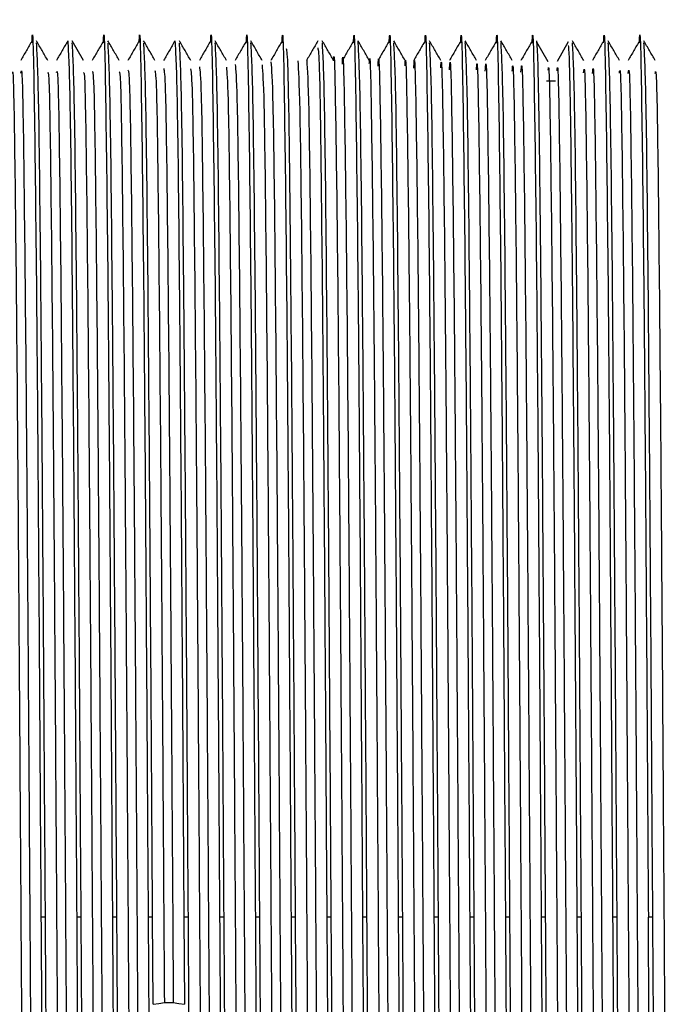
# Model space of a CAD drawing. Header units: millimetres. Extents: x 136 to 282, y 74 to 207.
# Tile 11 of 23: x 138.53 to 140.85, y 127.5 to 131.05. Entities that reach past the tile are written whole.
import ezdxf

# ---------------------------------------------------------------- set-up
doc = ezdxf.new("R2010")
doc.units = ezdxf.units.MM

msp = doc.modelspace()

# ---------------------------------------------------------------- linework, layer by layer
at = {"color": 7, "linetype": 'Continuous', "lineweight": 25}
for p, q in [((138.7585, 130.9072), (138.7176, 130.9781)), ((140.509, 130.9747), (140.4681, 130.9039)), ((140.4365, 130.9019), (140.3956, 130.9727)), ((140.4306, 130.8341), (140.4628, 130.8341)), ((138.621, 127.8141), (138.6049, 127.8141)), ((138.75, 127.8141), (138.7339, 127.8141)), ((138.879, 127.8141), (138.8629, 127.8141)), ((139.008, 127.8141), (138.9919, 127.8141)), ((139.0101, 127.5001), (139.008, 127.8141)), ((139.1209, 127.8141), (139.1229, 127.5001)), ((139.137, 127.8141), (139.1209, 127.8141)), ((139.266, 127.8141), (139.2499, 127.8141)), ((139.395, 127.8141), (139.3789, 127.8141)), ((139.524, 127.8141), (139.5079, 127.8141)), ((139.653, 127.8141), (139.6369, 127.8141)), ((139.782, 127.8141), (139.7659, 127.8141)), ((139.911, 127.8141), (139.8949, 127.8141)), ((140.04, 127.8141), (140.0239, 127.8141)), ((140.169, 127.8141), (140.1529, 127.8141)), ((140.298, 127.8141), (140.2819, 127.8141)), ((140.427, 127.8141), (140.4109, 127.8141)), ((140.556, 127.8141), (140.5399, 127.8141)), ((140.685, 127.8141), (140.6689, 127.8141)), ((140.814, 127.8141), (140.7979, 127.8141)), ((139.0504, 127.507), (139.0826, 127.507))]:
    msp.add_line(p, q, dxfattribs=at)
at = {"color": 7, "linetype": 'Continuous', "lineweight": 25, "flags": 128}
for points in [[(139.01, 127.5001), (139.0302, 127.5035), (139.0504, 127.507)], [(139.0827, 127.507), (139.1028, 127.5035), (139.123, 127.5001)]]:
    msp.add_lwpolyline(points, dxfattribs=at)
at = {"color": 7, "linetype": 'Continuous', "lineweight": 25}
for points, knots in [([(138.5724, 130.9709), (138.5725, 130.9732), (138.5752, 131.0578), (138.5807, 130.7776), (138.5888, 130.1188), (138.5968, 129.0539), (138.6022, 128.2274), (138.6049, 127.8141)], [0, 0, 0, 0, 0.007001, 0.255251, 0.503501, 0.75175, 1, 1, 1, 1]), ([(138.8304, 130.9712), (138.8305, 130.9734), (138.8332, 131.0578), (138.8387, 130.7775), (138.8468, 130.1188), (138.8548, 129.0539), (138.8602, 128.2274), (138.8629, 127.8141)], [0, 0, 0, 0, 0.006708, 0.255031, 0.503354, 0.751677, 1, 1, 1, 1]), ([(138.9594, 130.9715), (138.9595, 130.9736), (138.9622, 131.0578), (138.9677, 130.7774), (138.9758, 130.1188), (138.9838, 129.0539), (138.9892, 128.2274), (138.9919, 127.8141)], [0, 0, 0, 0, 0.006348, 0.254761, 0.503174, 0.751587, 1, 1, 1, 1]), ([(139.2174, 130.9714), (139.2175, 130.9735), (139.2203, 131.0578), (139.2257, 130.7775), (139.2338, 130.1188), (139.2418, 129.0539), (139.2472, 128.2274), (139.2499, 127.8141)], [0, 0, 0, 0, 0.0064928, 0.2548696, 0.5032464, 0.7516232, 1, 1, 1, 1]), ([(139.3464, 130.9709), (139.3465, 130.9732), (139.3493, 131.0578), (139.3547, 130.7776), (139.3628, 130.1188), (139.3708, 129.0539), (139.3762, 128.2274), (139.3789, 127.8141)], [0, 0, 0, 0, 0.0069925, 0.2552444, 0.5034962, 0.7517481, 1, 1, 1, 1]), ([(139.4754, 130.9706), (139.4755, 130.973), (139.4783, 131.0578), (139.4837, 130.7777), (139.4918, 130.1187), (139.4998, 129.0539), (139.5052, 128.2274), (139.5079, 127.8141)], [0, 0, 0, 0, 0.007292, 0.255469, 0.503646, 0.751823, 1, 1, 1, 1]), ([(139.7334, 130.9703), (139.7335, 130.9728), (139.7362, 131.0578), (139.7417, 130.7777), (139.7498, 130.1187), (139.7578, 129.0539), (139.7632, 128.2274), (139.7659, 127.8141)], [0, 0, 0, 0, 0.007608, 0.255706, 0.503804, 0.751902, 1, 1, 1, 1]), ([(139.8624, 130.9705), (139.8625, 130.9729), (139.8652, 131.0578), (139.8707, 130.7777), (139.8788, 130.1187), (139.8868, 129.0539), (139.8922, 128.2274), (139.8949, 127.8141)], [0, 0, 0, 0, 0.007442, 0.255582, 0.503721, 0.751861, 1, 1, 1, 1]), ([(139.9914, 130.97), (139.9915, 130.9726), (139.9942, 131.0578), (139.9997, 130.7778), (140.0078, 130.1187), (140.0158, 129.0539), (140.0212, 128.2274), (140.0239, 127.8141)], [0, 0, 0, 0, 0.007927, 0.255945, 0.503964, 0.751982, 1, 1, 1, 1]), ([(140.1204, 130.9702), (140.1205, 130.9728), (140.1232, 131.0578), (140.1287, 130.7778), (140.1368, 130.1187), (140.1448, 129.0539), (140.1502, 128.2274), (140.1529, 127.8141)], [0, 0, 0, 0, 0.007666, 0.255749, 0.503833, 0.751916, 1, 1, 1, 1]), ([(140.2494, 130.9698), (140.2495, 130.9725), (140.2522, 131.0578), (140.2577, 130.7779), (140.2658, 130.1187), (140.2738, 129.0539), (140.2792, 128.2274), (140.2819, 127.8141)], [0, 0, 0, 0, 0.008147, 0.25611, 0.504073, 0.752037, 1, 1, 1, 1]), ([(140.3784, 130.9699), (140.3785, 130.9726), (140.3812, 131.0578), (140.3867, 130.7778), (140.3948, 130.1187), (140.4028, 129.0539), (140.4082, 128.2274), (140.4109, 127.8141)], [0, 0, 0, 0, 0.007958, 0.255969, 0.503979, 0.75199, 1, 1, 1, 1]), ([(140.6364, 130.9705), (140.6365, 130.9729), (140.6393, 131.0578), (140.6447, 130.7777), (140.6528, 130.1187), (140.6608, 129.0539), (140.6662, 128.2274), (140.6689, 127.8141)], [0, 0, 0, 0, 0.007444, 0.255583, 0.503722, 0.751861, 1, 1, 1, 1]), ([(140.7654, 130.971), (140.7655, 130.9733), (140.7683, 131.0578), (140.7737, 130.7776), (140.7818, 130.1188), (140.7898, 129.0539), (140.7952, 128.2274), (140.7979, 127.8141)], [0, 0, 0, 0, 0.006873, 0.255155, 0.503436, 0.751718, 1, 1, 1, 1]), ([(138.5728, 130.978), (138.566, 130.9662), (138.5523, 130.9426), (138.5387, 130.919), (138.5319, 130.9072)], [0, 0, 0, 0, 0.500018, 1, 1, 1, 1]), ([(138.6295, 130.9071), (138.6227, 130.9189), (138.6091, 130.9426), (138.5954, 130.9663), (138.5886, 130.9781)], [0, 0, 0, 0, 0.5000277, 1, 1, 1, 1]), ([(138.7019, 130.9782), (138.6951, 130.9663), (138.6814, 130.9427), (138.6677, 130.919), (138.6609, 130.9072)], [0, 0, 0, 0, 0.5000277, 1, 1, 1, 1]), ([(138.7017, 130.9776), (138.7043, 130.9301), (138.7097, 130.835), (138.7178, 130.1034), (138.7258, 129.0577), (138.7312, 128.2287), (138.7339, 127.8141)], [0, 0, 0, 0, 0.249949, 0.499966, 0.749983, 1, 1, 1, 1]), ([(138.8309, 130.9782), (138.8241, 130.9663), (138.8104, 130.9427), (138.7967, 130.919), (138.7899, 130.9072)], [0, 0, 0, 0, 0.5, 1, 1, 1, 1]), ([(138.8876, 130.9072), (138.8807, 130.9191), (138.8671, 130.9427), (138.8534, 130.9664), (138.8466, 130.9782)], [0, 0, 0, 0, 0.500005, 1, 1, 1, 1]), ([(138.9599, 130.9783), (138.9531, 130.9665), (138.9394, 130.9428), (138.9258, 130.9191), (138.9189, 130.9073)], [0, 0, 0, 0, 0.5000001, 1, 1, 1, 1]), ([(139.0166, 130.9072), (139.0097, 130.919), (138.9961, 130.9427), (138.9824, 130.9663), (138.9756, 130.9781)], [0, 0, 0, 0, 0.499972, 1, 1, 1, 1]), ([(139.0889, 130.9783), (139.0821, 130.9664), (139.0684, 130.9428), (139.0547, 130.9191), (139.0479, 130.9073)], [0, 0, 0, 0, 0.500023, 1, 1, 1, 1]), ([(139.0887, 130.9776), (139.0913, 130.9301), (139.0967, 130.835), (139.1048, 130.1034), (139.1128, 129.0577), (139.1182, 128.2287), (139.1209, 127.8141)], [0, 0, 0, 0, 0.24995, 0.499966, 0.749983, 1, 1, 1, 1]), ([(139.1456, 130.9072), (139.1388, 130.919), (139.1251, 130.9426), (139.1115, 130.9662), (139.1047, 130.9779)], [0, 0, 0, 0, 0.499977, 1, 1, 1, 1]), ([(139.2178, 130.978), (139.2109, 130.9662), (139.1973, 130.9427), (139.1837, 130.9191), (139.1769, 130.9073)], [0, 0, 0, 0, 0.499977, 1, 1, 1, 1]), ([(139.2745, 130.9072), (139.2677, 130.919), (139.2541, 130.9426), (139.2405, 130.9661), (139.2337, 130.9779)], [0, 0, 0, 0, 0.5, 1, 1, 1, 1]), ([(139.3467, 130.978), (139.3399, 130.9662), (139.3263, 130.9426), (139.3127, 130.9191), (139.3059, 130.9073)], [0, 0, 0, 0, 0.4999822, 1, 1, 1, 1]), ([(139.4035, 130.9071), (139.3967, 130.9189), (139.3831, 130.9425), (139.3695, 130.9661), (139.3627, 130.9779)], [0, 0, 0, 0, 0.499995, 1, 1, 1, 1]), ([(139.4757, 130.9779), (139.4689, 130.9661), (139.4553, 130.9425), (139.4417, 130.9189), (139.4349, 130.9072)], [0, 0, 0, 0, 0.500028, 1, 1, 1, 1]), ([(139.6048, 130.9782), (139.598, 130.9663), (139.5844, 130.9427), (139.5707, 130.9191), (139.5639, 130.9073)], [0, 0, 0, 0, 0.5, 1, 1, 1, 1]), ([(139.6615, 130.9072), (139.6547, 130.919), (139.6411, 130.9426), (139.6274, 130.9663), (139.6206, 130.9781)], [0, 0, 0, 0, 0.5, 1, 1, 1, 1]), ([(139.7338, 130.9781), (139.727, 130.9662), (139.7134, 130.9426), (139.6997, 130.919), (139.6929, 130.9071)], [0, 0, 0, 0, 0.5, 1, 1, 1, 1]), ([(139.7905, 130.9072), (139.7837, 130.919), (139.7701, 130.9426), (139.7564, 130.9663), (139.7496, 130.9781)], [0, 0, 0, 0, 0.499995, 1, 1, 1, 1]), ([(139.782, 127.8141), (139.7793, 128.2287), (139.774, 129.0577), (139.7659, 130.1034), (139.7578, 130.835), (139.7525, 130.9301), (139.7498, 130.9776)], [0, 0, 0, 0, 0.250011, 0.500023, 0.750034, 1, 1, 1, 1]), ([(139.8628, 130.9781), (139.856, 130.9662), (139.8424, 130.9426), (139.8287, 130.919), (139.8219, 130.9071)], [0, 0, 0, 0, 0.499995, 1, 1, 1, 1]), ([(139.9195, 130.9073), (139.9127, 130.9191), (139.899, 130.9428), (139.8854, 130.9664), (139.8786, 130.9782)], [0, 0, 0, 0, 0.499995, 1, 1, 1, 1]), ([(139.9918, 130.9781), (139.985, 130.9663), (139.9713, 130.9427), (139.9577, 130.919), (139.9509, 130.9072)], [0, 0, 0, 0, 0.499995, 1, 1, 1, 1]), ([(140.0485, 130.9072), (140.0417, 130.919), (140.0281, 130.9426), (140.0144, 130.9663), (140.0076, 130.9781)], [0, 0, 0, 0, 0.500005, 1, 1, 1, 1]), ([(140.1208, 130.978), (140.114, 130.9662), (140.1003, 130.9426), (140.0867, 130.9189), (140.0799, 130.9071)], [0, 0, 0, 0, 0.500018, 1, 1, 1, 1]), ([(140.1775, 130.9073), (140.1707, 130.9191), (140.157, 130.9428), (140.1434, 130.9664), (140.1366, 130.9782)], [0, 0, 0, 0, 0.499977, 1, 1, 1, 1]), ([(140.2498, 130.9781), (140.243, 130.9663), (140.2293, 130.9426), (140.2157, 130.919), (140.2089, 130.9072)], [0, 0, 0, 0, 0.500023, 1, 1, 1, 1]), ([(140.3065, 130.9073), (140.2997, 130.9191), (140.286, 130.9427), (140.2724, 130.9664), (140.2656, 130.9782)], [0, 0, 0, 0, 0.5, 1, 1, 1, 1]), ([(140.3788, 130.9781), (140.372, 130.9663), (140.3583, 130.9427), (140.3447, 130.919), (140.3379, 130.9072)], [0, 0, 0, 0, 0.500023, 1, 1, 1, 1]), ([(140.427, 127.8141), (140.4255, 128.05), (140.4224, 128.5217), (140.4178, 129.1942), (140.4132, 129.7976), (140.4087, 130.303), (140.4041, 130.6814), (140.3995, 130.9282), (140.3964, 130.9612), (140.3949, 130.9776)], [0, 0, 0, 0, 0.142857, 0.285714, 0.428571, 0.571429, 0.714286, 0.857143, 1, 1, 1, 1]), ([(140.5645, 130.9073), (140.5577, 130.9191), (140.5441, 130.9427), (140.5304, 130.9663), (140.5236, 130.9782)], [0, 0, 0, 0, 0.5, 1, 1, 1, 1]), ([(140.6368, 130.9781), (140.63, 130.9663), (140.6163, 130.9427), (140.6027, 130.9191), (140.5959, 130.9073)], [0, 0, 0, 0, 0.5000227, 1, 1, 1, 1]), ([(140.6935, 130.9072), (140.6867, 130.919), (140.6731, 130.9426), (140.6594, 130.9662), (140.6526, 130.978)], [0, 0, 0, 0, 0.499995, 1, 1, 1, 1]), ([(140.7658, 130.9781), (140.759, 130.9663), (140.7454, 130.9426), (140.7317, 130.919), (140.7249, 130.9072)], [0, 0, 0, 0, 0.4999951, 1, 1, 1, 1]), ([(140.8225, 130.9072), (140.8157, 130.919), (140.8021, 130.9426), (140.7884, 130.9662), (140.7816, 130.978)], [0, 0, 0, 0, 0.499982, 1, 1, 1, 1]), ([(138.621, 127.8141), (138.6183, 128.2287), (138.613, 129.0578), (138.6049, 130.103), (138.5969, 130.8292), (138.5916, 130.9237), (138.589, 130.9703)], [0, 0, 0, 0, 0.251928, 0.503856, 0.755784, 1, 1, 1, 1]), ([(138.75, 127.8141), (138.7473, 128.2287), (138.742, 129.0578), (138.7339, 130.103), (138.7259, 130.8291), (138.7206, 130.9237), (138.718, 130.9703)], [0, 0, 0, 0, 0.251941, 0.503882, 0.755823, 1, 1, 1, 1]), ([(138.879, 127.8141), (138.8763, 128.2287), (138.871, 129.0579), (138.8629, 130.103), (138.8549, 130.8288), (138.8496, 130.9233), (138.847, 130.9698)], [0, 0, 0, 0, 0.252057, 0.504114, 0.756171, 1, 1, 1, 1]), ([(139.008, 127.8141), (139.0053, 128.2287), (139, 129.0579), (138.9919, 130.103), (138.9839, 130.8288), (138.9786, 130.9234), (138.976, 130.9699)], [0, 0, 0, 0, 0.252042, 0.504083, 0.756125, 1, 1, 1, 1]), ([(139.137, 127.8141), (139.1343, 128.2287), (139.129, 129.0579), (139.1209, 130.103), (139.1129, 130.8288), (139.1076, 130.9233), (139.105, 130.9698)], [0, 0, 0, 0, 0.2520584, 0.5041169, 0.7561753, 1, 1, 1, 1]), ([(139.266, 127.8141), (139.2633, 128.2287), (139.258, 129.0578), (139.2499, 130.103), (139.2419, 130.8291), (139.2366, 130.9237), (139.234, 130.9702)], [0, 0, 0, 0, 0.251945, 0.50389, 0.755835, 1, 1, 1, 1]), ([(139.395, 127.8141), (139.3923, 128.2287), (139.387, 129.0578), (139.3789, 130.103), (139.3709, 130.8293), (139.3656, 130.9239), (139.363, 130.9705)], [0, 0, 0, 0, 0.251874, 0.503748, 0.755622, 1, 1, 1, 1]), ([(139.524, 127.8141), (139.5218, 128.1599), (139.5173, 128.8515), (139.5105, 129.7808), (139.5038, 130.49), (139.4976, 130.9197), (139.4935, 130.9403), (139.4918, 130.9494)], [0, 0, 0, 0, 0.208831, 0.417662, 0.626493, 0.835323, 1, 1, 1, 1]), ([(139.6044, 130.9529), (139.6063, 130.9438), (139.6103, 130.9237), (139.6167, 130.4905), (139.6234, 129.7807), (139.6302, 128.8515), (139.6347, 128.1599), (139.6369, 127.8141)], [0, 0, 0, 0, 0.170899, 0.378174, 0.585449, 0.792725, 1, 1, 1, 1]), ([(139.653, 127.8141), (139.6503, 128.2287), (139.645, 129.0578), (139.6369, 130.103), (139.6289, 130.8296), (139.6236, 130.9242), (139.621, 130.9708)], [0, 0, 0, 0, 0.251794, 0.503588, 0.755382, 1, 1, 1, 1]), ([(139.6613, 130.9055), (139.6614, 130.9061), (139.664, 130.9643), (139.6685, 130.7339), (139.6758, 130.2036), (139.683, 129.3384), (139.6902, 128.3001), (139.6974, 127.2002), (139.7046, 126.1735), (139.7117, 125.3535), (139.7188, 124.8098), (139.7235, 124.7546), (139.7258, 124.7276)], [0, 0, 0, 0, 0.001175, 0.112632, 0.22409, 0.335548, 0.447007, 0.558467, 0.669927, 0.781388, 0.89285, 1, 1, 1, 1]), ([(139.6931, 130.8943), (139.6933, 130.899), (139.6959, 130.9646), (139.7009, 130.7372), (139.7081, 130.2028), (139.7153, 129.3386), (139.7225, 128.3), (139.7296, 127.2002), (139.7368, 126.1732), (139.744, 125.3543), (139.751, 124.8191), (139.7555, 124.7641), (139.7576, 124.7382)], [0, 0, 0, 0, 0.008542, 0.12, 0.231459, 0.342918, 0.454378, 0.565839, 0.6773, 0.788762, 0.900225, 1, 1, 1, 1]), ([(139.7903, 130.8961), (139.7905, 130.8996), (139.7931, 130.9566), (139.798, 130.7142), (139.8052, 130.1625), (139.8124, 129.285), (139.8196, 128.2398), (139.8268, 127.1407), (139.8339, 126.1217), (139.8411, 125.3168), (139.8481, 124.7983), (139.8527, 124.7566), (139.8548, 124.7368)], [0, 0, 0, 0, 0.007224, 0.118703, 0.230182, 0.341661, 0.453139, 0.564617, 0.676094, 0.787572, 0.89905, 1, 1, 1, 1]), ([(139.8221, 130.8862), (139.8225, 130.8936), (139.8252, 130.9577), (139.8303, 130.7171), (139.8375, 130.1618), (139.8447, 129.2853), (139.8518, 128.2398), (139.859, 127.1408), (139.8662, 126.1214), (139.8734, 125.3176), (139.8802, 124.8071), (139.8846, 124.7652), (139.8866, 124.746)], [0, 0, 0, 0, 0.014603, 0.126082, 0.237561, 0.349039, 0.460517, 0.571995, 0.683472, 0.79495, 0.906427, 1, 1, 1, 1]), ([(139.911, 127.8141), (139.9083, 128.2287), (139.903, 129.0578), (139.8949, 130.1031), (139.8869, 130.8299), (139.8816, 130.9245), (139.879, 130.9712)], [0, 0, 0, 0, 0.251696, 0.503392, 0.755089, 1, 1, 1, 1]), ([(140.04, 127.8141), (140.0373, 128.2287), (140.032, 129.0578), (140.0239, 130.103), (140.0159, 130.8297), (140.0106, 130.9243), (140.008, 130.971)], [0, 0, 0, 0, 0.251748, 0.503497, 0.755245, 1, 1, 1, 1]), ([(140.169, 127.8141), (140.1663, 128.2287), (140.161, 129.0578), (140.1529, 130.1031), (140.1449, 130.8301), (140.1396, 130.9248), (140.137, 130.9715)], [0, 0, 0, 0, 0.251604, 0.503207, 0.754811, 1, 1, 1, 1]), ([(140.298, 127.8141), (140.2953, 128.2287), (140.29, 129.0578), (140.2819, 130.1031), (140.2739, 130.8301), (140.2686, 130.9247), (140.266, 130.9714)], [0, 0, 0, 0, 0.251627, 0.503253, 0.75488, 1, 1, 1, 1]), ([(140.5086, 130.9616), (140.5099, 130.9475), (140.5126, 130.9157), (140.5169, 130.6804), (140.5215, 130.3033), (140.5261, 129.7975), (140.5307, 129.1942), (140.5353, 128.5217), (140.5384, 128.05), (140.5399, 127.8141)], [0, 0, 0, 0, 0.118389, 0.265324, 0.412259, 0.559194, 0.70613, 0.853065, 1, 1, 1, 1]), ([(140.556, 127.8141), (140.5533, 128.2287), (140.548, 129.0578), (140.5399, 130.1031), (140.5319, 130.8299), (140.5266, 130.9245), (140.524, 130.9712)], [0, 0, 0, 0, 0.2517, 0.5034, 0.7551, 1, 1, 1, 1]), ([(140.685, 127.8141), (140.6823, 128.2287), (140.677, 129.0578), (140.6689, 130.103), (140.6609, 130.8295), (140.6556, 130.9241), (140.653, 130.9707)], [0, 0, 0, 0, 0.2518182, 0.5036364, 0.7554546, 1, 1, 1, 1]), ([(140.814, 127.8141), (140.8113, 128.2287), (140.806, 129.0578), (140.7979, 130.103), (140.7899, 130.8296), (140.7846, 130.9242), (140.782, 130.9708)], [0, 0, 0, 0, 0.251794, 0.503587, 0.755381, 1, 1, 1, 1]), ([(139.4351, 130.9023), (139.4374, 130.8741), (139.4422, 130.8169), (139.4493, 130.2692), (139.4565, 129.4471), (139.4637, 128.4193), (139.4708, 127.3193), (139.478, 126.282), (139.4852, 125.4185), (139.4923, 124.8913), (139.4974, 124.6627), (139.4996, 124.7208), (139.4996, 124.721)], [0, 0, 0, 0, 0.108214, 0.219654, 0.331094, 0.442535, 0.553977, 0.66542, 0.776863, 0.888306, 0.99975, 1, 1, 1, 1]), ([(139.5321, 130.9062), (139.5345, 130.8707), (139.5392, 130.7996), (139.5464, 130.2308), (139.5536, 129.3946), (139.5608, 128.3595), (139.568, 127.2592), (139.5751, 126.229), (139.5823, 125.3794), (139.5895, 124.8697), (139.5943, 124.6558), (139.5968, 124.7222), (139.5968, 124.7231)], [0, 0, 0, 0, 0.110067, 0.221125, 0.332183, 0.443241, 0.554299, 0.665357, 0.776414, 0.88747, 0.998526, 1, 1, 1, 1]), ([(139.5643, 130.9079), (139.5667, 130.8722), (139.5715, 130.8009), (139.5787, 130.231), (139.5859, 129.3947), (139.5931, 128.3592), (139.6003, 127.2601), (139.6074, 126.2256), (139.6146, 125.392), (139.6217, 124.8312), (139.6264, 124.7625), (139.6287, 124.729)], [0, 0, 0, 0, 0.111696, 0.223393, 0.335091, 0.446788, 0.558485, 0.670181, 0.781877, 0.893572, 1, 1, 1, 1]), ([(139.9193, 130.8874), (139.9196, 130.8935), (139.9223, 130.9489), (139.9274, 130.6934), (139.9346, 130.1206), (139.9418, 129.2314), (139.949, 128.1786), (139.9561, 127.0847), (139.9633, 126.0583), (139.9681, 125.57), (139.9705, 125.3258)], [0, 0, 0, 0, 0.017154, 0.157562, 0.297969, 0.438377, 0.578784, 0.71919, 0.859595, 1, 1, 1, 1]), ([(139.9511, 130.8789), (139.9516, 130.8887), (139.9544, 130.9507), (139.9597, 130.696), (139.9669, 130.12), (139.9741, 129.2316), (139.9812, 128.1785), (139.9884, 127.0847), (139.9956, 126.0583), (140.0004, 125.5699), (140.0028, 125.3257)], [0, 0, 0, 0, 0.026204, 0.165319, 0.304434, 0.443548, 0.582662, 0.721776, 0.860888, 1, 1, 1, 1]), ([(140.0483, 130.8802), (140.0488, 130.8881), (140.0516, 130.9408), (140.0568, 130.6709), (140.064, 130.078), (140.0712, 129.1767), (140.0783, 128.1189), (140.0855, 127.0225), (140.0927, 126.0198), (140.0999, 125.246), (140.1066, 124.7762), (140.1109, 124.7591), (140.1128, 124.7516)], [0, 0, 0, 0, 0.019677, 0.131153, 0.242627, 0.354101, 0.465575, 0.577048, 0.688521, 0.799993, 0.911465, 1, 1, 1, 1]), ([(140.0801, 130.873), (140.0807, 130.8845), (140.0837, 130.9432), (140.0891, 130.6733), (140.0963, 130.0774), (140.1034, 129.1769), (140.1106, 128.1188), (140.1178, 127.0226), (140.125, 126.0195), (140.1322, 125.2469), (140.1387, 124.784), (140.1429, 124.7657), (140.1446, 124.758)], [0, 0, 0, 0, 0.027063, 0.138537, 0.250011, 0.361484, 0.472956, 0.584428, 0.695899, 0.80737, 0.918841, 1, 1, 1, 1]), ([(140.1773, 130.8737), (140.1779, 130.8831), (140.1808, 130.9327), (140.1862, 130.6475), (140.1934, 130.0346), (140.2006, 129.1218), (140.2078, 128.0583), (140.2149, 126.9638), (140.2221, 125.9698), (140.2293, 125.212), (140.2359, 124.7654), (140.2401, 124.7595), (140.2418, 124.757)], [0, 0, 0, 0, 0.026126, 0.137556, 0.248987, 0.360419, 0.47185, 0.583281, 0.694712, 0.806142, 0.917572, 1, 1, 1, 1]), ([(138.5003, 130.8604), (138.5016, 130.8667), (138.5052, 130.8853), (138.5112, 130.5059), (138.5184, 129.7976), (138.5256, 128.8298), (138.5328, 127.7434), (138.54, 126.6658), (138.5472, 125.7222), (138.5544, 125.0533), (138.5603, 124.716), (138.5637, 124.7552), (138.5648, 124.7675)], [0, 0, 0, 0, 0.0577279, 0.1691492, 0.2805712, 0.3919938, 0.5034169, 0.6148407, 0.7262645, 0.8376884, 0.949112, 1, 1, 1, 1]), ([(138.5321, 130.8616), (138.5335, 130.8696), (138.5373, 130.8911), (138.5435, 130.5073), (138.5507, 129.7973), (138.5579, 128.8299), (138.5651, 127.7434), (138.5723, 126.6658), (138.5795, 125.722), (138.5866, 125.0541), (138.5925, 124.7183), (138.5959, 124.7554), (138.5969, 124.7665)], [0, 0, 0, 0, 0.064679, 0.175719, 0.28676, 0.397801, 0.508843, 0.619886, 0.730928, 0.841971, 0.953014, 1, 1, 1, 1]), ([(138.6293, 130.8613), (138.6307, 130.865), (138.6345, 130.875), (138.6406, 130.4751), (138.6478, 129.7495), (138.655, 128.7721), (138.6622, 127.6825), (138.6694, 126.6094), (138.6766, 125.6766), (138.6838, 125.0261), (138.6895, 124.7075), (138.6929, 124.7531), (138.6938, 124.7662)], [0, 0, 0, 0, 0.063681, 0.175117, 0.286554, 0.39799, 0.509425, 0.62086, 0.732294, 0.843727, 0.95516, 1, 1, 1, 1]), ([(138.6611, 130.864), (138.6627, 130.8689), (138.6666, 130.8814), (138.6729, 130.4763), (138.6801, 129.7492), (138.6873, 128.7722), (138.6945, 127.6825), (138.7017, 126.6095), (138.7089, 125.6761), (138.716, 125.0278), (138.7216, 124.7115), (138.7248, 124.7525), (138.7257, 124.7628)], [0, 0, 0, 0, 0.0709235, 0.1823625, 0.2938013, 0.4052398, 0.5166776, 0.6281148, 0.7395512, 0.8509869, 0.962422, 1, 1, 1, 1]), ([(138.7901, 130.8673), (138.7918, 130.8685), (138.7959, 130.8715), (138.8023, 130.4443), (138.8095, 129.7005), (138.8167, 128.7142), (138.8239, 127.6217), (138.8311, 126.5537), (138.8382, 125.6312), (138.8454, 125.0018), (138.8509, 124.7027), (138.854, 124.7486), (138.8546, 124.7587)], [0, 0, 0, 0, 0.077132, 0.188573, 0.300014, 0.411456, 0.522899, 0.634342, 0.745786, 0.85723, 0.968675, 1, 1, 1, 1]), ([(138.9191, 130.8718), (138.9209, 130.8686), (138.9251, 130.861), (138.9317, 130.4112), (138.9389, 129.6511), (138.9461, 128.6558), (138.9533, 127.561), (138.9604, 126.4983), (138.9676, 125.5872), (138.9748, 124.9773), (138.9802, 124.6945), (138.9831, 124.7443), (138.9836, 124.7535)], [0, 0, 0, 0, 0.083167, 0.194646, 0.306124, 0.417602, 0.52908, 0.640558, 0.752036, 0.863515, 0.974994, 1, 1, 1, 1]), ([(139.0163, 130.871), (139.0181, 130.8625), (139.0223, 130.8426), (139.0288, 130.3762), (139.036, 129.6018), (139.0432, 128.5952), (139.048, 127.8697), (139.0504, 127.507)], [0, 0, 0, 0, 0.155403, 0.366554, 0.577704, 0.788852, 1, 1, 1, 1]), ([(139.0481, 130.8778), (139.0501, 130.8694), (139.0544, 130.8506), (139.0611, 130.3772), (139.0683, 129.6016), (139.0755, 128.5953), (139.0803, 127.8698), (139.0827, 127.507)], [0, 0, 0, 0, 0.167053, 0.375292, 0.583529, 0.791765, 1, 1, 1, 1]), ([(139.1453, 130.8764), (139.1472, 130.8625), (139.1515, 130.831), (139.1582, 130.3412), (139.1654, 129.5505), (139.1726, 128.5379), (139.1798, 127.4399), (139.187, 126.3889), (139.1942, 125.5021), (139.2013, 124.9292), (139.2066, 124.6767), (139.2094, 124.7389), (139.2098, 124.7484)], [0, 0, 0, 0, 0.088214, 0.199694, 0.311173, 0.422651, 0.53413, 0.645608, 0.757086, 0.868564, 0.980043, 1, 1, 1, 1]), ([(139.1771, 130.8846), (139.1792, 130.8703), (139.1837, 130.8395), (139.1905, 130.3422), (139.1977, 129.5503), (139.2049, 128.538), (139.2121, 127.4398), (139.2192, 126.3891), (139.2264, 125.5013), (139.2336, 124.9318), (139.2387, 124.6782), (139.2414, 124.7339), (139.2416, 124.7395)], [0, 0, 0, 0, 0.095592, 0.207071, 0.31855, 0.430028, 0.541506, 0.652984, 0.764462, 0.87594, 0.987418, 1, 1, 1, 1]), ([(139.2743, 130.8835), (139.2763, 130.8634), (139.2808, 130.8196), (139.2876, 130.3054), (139.2948, 129.4992), (139.302, 128.4787), (139.3092, 127.3795), (139.3164, 126.335), (139.3235, 125.4604), (139.3307, 124.908), (139.3358, 124.6695), (139.3385, 124.7341), (139.3388, 124.7412)], [0, 0, 0, 0, 0.094568, 0.20601, 0.317452, 0.428894, 0.540335, 0.651776, 0.763216, 0.874655, 0.986093, 1, 1, 1, 1]), ([(139.3061, 130.893), (139.3083, 130.8722), (139.3129, 130.8285), (139.3199, 130.3063), (139.3271, 129.499), (139.3343, 128.4788), (139.3415, 127.3794), (139.3486, 126.3352), (139.3558, 125.4595), (139.363, 124.9108), (139.368, 124.6704), (139.3705, 124.7278), (139.3706, 124.731)], [0, 0, 0, 0, 0.101946, 0.213388, 0.324829, 0.43627, 0.547711, 0.659151, 0.77059, 0.882028, 0.993466, 1, 1, 1, 1]), ([(139.4033, 130.8914), (139.4055, 130.8644), (139.41, 130.8074), (139.417, 130.2684), (139.4242, 129.4473), (139.4314, 128.4192), (139.4386, 127.3193), (139.4458, 126.2818), (139.4529, 125.4194), (139.4601, 124.8882), (139.4651, 124.6625), (139.4676, 124.7283), (139.4678, 124.7324)], [0, 0, 0, 0, 0.1008491, 0.2122934, 0.3237384, 0.435184, 0.5466304, 0.6580775, 0.7695251, 0.8809731, 0.9924214, 1, 1, 1, 1]), ([(140.2091, 130.868), (140.2098, 130.8807), (140.213, 130.9357), (140.2185, 130.6496), (140.2257, 130.0341), (140.2328, 129.122), (140.24, 128.0582), (140.2472, 126.9639), (140.2544, 125.9694), (140.2616, 125.213), (140.268, 124.7727), (140.272, 124.7651), (140.2736, 124.7621)], [0, 0, 0, 0, 0.033481, 0.144909, 0.256338, 0.367767, 0.479196, 0.590625, 0.702054, 0.813482, 0.924909, 1, 1, 1, 1]), ([(140.3063, 130.8687), (140.307, 130.8788), (140.3101, 130.924), (140.3156, 130.6225), (140.3228, 129.9903), (140.33, 129.0663), (140.3371, 127.9975), (140.3443, 126.9055), (140.3515, 125.9205), (140.3587, 125.1792), (140.3651, 124.7554), (140.3692, 124.7598), (140.3708, 124.7615)], [0, 0, 0, 0, 0.032272, 0.143728, 0.255185, 0.366642, 0.4781, 0.589559, 0.701018, 0.812478, 0.923939, 1, 1, 1, 1]), ([(140.3381, 130.8643), (140.339, 130.8774), (140.3422, 130.9277), (140.3479, 130.6244), (140.3551, 129.9898), (140.3622, 129.0665), (140.3694, 127.9975), (140.3766, 126.9056), (140.3838, 125.9202), (140.391, 125.1802), (140.3973, 124.7622), (140.4011, 124.7644), (140.4026, 124.7652)], [0, 0, 0, 0, 0.039581, 0.151035, 0.262489, 0.373944, 0.4854, 0.596856, 0.708313, 0.81977, 0.931229, 1, 1, 1, 1]), ([(140.4363, 130.8716), (140.4368, 130.8767), (140.4397, 130.9068), (140.445, 130.592), (140.4522, 129.9466), (140.4594, 129.0101), (140.4665, 127.9368), (140.4737, 126.8474), (140.4809, 125.8718), (140.4881, 125.1473), (140.4944, 124.7453), (140.4983, 124.7593), (140.4998, 124.7647)], [0, 0, 0, 0, 0.022804, 0.136047, 0.249292, 0.362537, 0.475783, 0.589029, 0.702274, 0.81552, 0.928765, 1, 1, 1, 1]), ([(140.4684, 130.8701), (140.4689, 130.8763), (140.4719, 130.9088), (140.4773, 130.5932), (140.4844, 129.9463), (140.4916, 129.0102), (140.4988, 127.9368), (140.506, 126.8475), (140.5132, 125.8715), (140.5204, 125.1484), (140.5265, 124.7515), (140.5303, 124.7629), (140.5316, 124.767)], [0, 0, 0, 0, 0.02673, 0.140374, 0.254018, 0.367663, 0.481308, 0.594953, 0.708598, 0.822243, 0.935888, 1, 1, 1, 1]), ([(140.5643, 130.8622), (140.5653, 130.8719), (140.5686, 130.9061), (140.5744, 130.5691), (140.5816, 129.8996), (140.5887, 128.954), (140.5959, 127.8759), (140.6031, 126.7899), (140.6103, 125.824), (140.6175, 125.1166), (140.6237, 124.736), (140.6274, 124.7586), (140.6288, 124.7669)], [0, 0, 0, 0, 0.044501, 0.155962, 0.267423, 0.378884, 0.490346, 0.601808, 0.713272, 0.824735, 0.936199, 1, 1, 1, 1]), ([(140.5961, 130.8605), (140.5972, 130.8726), (140.6008, 130.9108), (140.6066, 130.5707), (140.6138, 129.8992), (140.621, 128.9541), (140.6282, 127.8758), (140.6354, 126.79), (140.6426, 125.8236), (140.6498, 125.1179), (140.6558, 124.7416), (140.6594, 124.7612), (140.6606, 124.7678)], [0, 0, 0, 0, 0.051695, 0.163152, 0.27461, 0.386068, 0.497526, 0.608985, 0.720445, 0.831905, 0.943366, 1, 1, 1, 1]), ([(140.6933, 130.8607), (140.6944, 130.8693), (140.6979, 130.8967), (140.7038, 130.5407), (140.711, 129.8531), (140.7181, 128.8971), (140.7253, 127.815), (140.7325, 126.7326), (140.7397, 125.7768), (140.7469, 125.087), (140.7529, 124.7267), (140.7566, 124.7574), (140.7578, 124.7679)], [0, 0, 0, 0, 0.0504542, 0.1619161, 0.2733771, 0.3848377, 0.4962975, 0.6077568, 0.7192158, 0.8306744, 0.9421328, 1, 1, 1, 1]), ([(140.7251, 130.8604), (140.7264, 130.871), (140.73, 130.9019), (140.7361, 130.5422), (140.7432, 129.8528), (140.7504, 128.8972), (140.7576, 127.815), (140.7648, 126.7327), (140.772, 125.7766), (140.7792, 125.0876), (140.7851, 124.7293), (140.7887, 124.7582), (140.7899, 124.7677)], [0, 0, 0, 0, 0.05739, 0.16846, 0.279529, 0.390597, 0.501665, 0.612732, 0.723799, 0.834866, 0.945933, 1, 1, 1, 1]), ([(140.8223, 130.8604), (140.8235, 130.8671), (140.8272, 130.8871), (140.8332, 130.5113), (140.8404, 129.806), (140.8475, 128.84), (140.8547, 127.7541), (140.8619, 126.6761), (140.8691, 125.7289), (140.8763, 125.0637), (140.8817, 124.7317), (140.8847, 124.7572), (140.8854, 124.7625)], [0, 0, 0, 0, 0.05797, 0.171966, 0.285964, 0.399961, 0.513958, 0.627955, 0.741952, 0.855948, 0.969944, 1, 1, 1, 1]), ([(138.7583, 130.8633), (138.7598, 130.8636), (138.7637, 130.8645), (138.77, 130.4432), (138.7772, 129.7008), (138.7844, 128.7141), (138.7916, 127.6218), (138.7988, 126.5535), (138.806, 125.6318), (138.8132, 125), (138.8188, 124.6993), (138.822, 124.7503), (138.8228, 124.7634)], [0, 0, 0, 0, 0.069837, 0.181274, 0.292712, 0.404151, 0.515591, 0.627031, 0.738471, 0.849913, 0.961354, 1, 1, 1, 1]), ([(138.8873, 130.8664), (138.889, 130.8627), (138.893, 130.8535), (138.8994, 130.4101), (138.9066, 129.6513), (138.9138, 128.6556), (138.921, 127.5611), (138.9282, 126.4982), (138.9354, 125.5878), (138.9425, 124.9753), (138.948, 124.6916), (138.9511, 124.7471), (138.9518, 124.7596)], [0, 0, 0, 0, 0.075825, 0.1873, 0.298776, 0.410251, 0.521726, 0.633202, 0.744678, 0.856154, 0.96763, 1, 1, 1, 1]), ([(138.6049, 127.8141), (138.6073, 127.4423), (138.6121, 126.6986), (138.6194, 125.715), (138.6266, 125.013), (138.6325, 124.6555), (138.6359, 124.6888), (138.6369, 124.6986)], [0, 0, 0, 0, 0.226118, 0.452235, 0.678353, 0.904471, 1, 1, 1, 1]), ([(138.6533, 124.6506), (138.6506, 124.6981), (138.6452, 124.7932), (138.6371, 125.5248), (138.6291, 126.5705), (138.6237, 127.3996), (138.621, 127.8141)], [0, 0, 0, 0, 0.249949, 0.499966, 0.749983, 1, 1, 1, 1]), ([(138.7339, 127.8141), (138.7366, 127.3996), (138.742, 126.5705), (138.75, 125.5248), (138.7581, 124.7932), (138.7635, 124.6981), (138.7661, 124.6506)], [0, 0, 0, 0, 0.250012, 0.500023, 0.750035, 1, 1, 1, 1]), ([(138.7823, 124.6506), (138.7796, 124.6981), (138.7742, 124.7932), (138.7661, 125.5248), (138.7581, 126.5705), (138.7527, 127.3996), (138.75, 127.8141)], [0, 0, 0, 0, 0.249949, 0.499966, 0.749983, 1, 1, 1, 1]), ([(138.8629, 127.8141), (138.8656, 127.3996), (138.871, 126.5705), (138.879, 125.5248), (138.8871, 124.7932), (138.8925, 124.6981), (138.8951, 124.6506)], [0, 0, 0, 0, 0.250012, 0.500023, 0.750035, 1, 1, 1, 1]), ([(138.9115, 124.658), (138.9114, 124.6555), (138.9087, 124.5704), (138.9032, 124.8504), (138.8952, 125.5095), (138.8871, 126.5743), (138.8817, 127.4008), (138.879, 127.8141)], [0, 0, 0, 0, 0.007718, 0.255788, 0.503859, 0.751929, 1, 1, 1, 1]), ([(138.9919, 127.8141), (138.9946, 127.3995), (139, 126.5704), (139.008, 125.5252), (139.016, 124.7984), (139.0213, 124.7038), (139.0239, 124.6571)], [0, 0, 0, 0, 0.251718, 0.503435, 0.755153, 1, 1, 1, 1]), ([(139.1693, 124.6506), (139.1666, 124.6981), (139.1612, 124.7932), (139.1532, 125.5248), (139.1451, 126.5705), (139.1397, 127.3996), (139.137, 127.8141)], [0, 0, 0, 0, 0.249949, 0.499966, 0.749983, 1, 1, 1, 1]), ([(139.2499, 127.8141), (139.2526, 127.3995), (139.258, 126.5704), (139.266, 125.5252), (139.274, 124.7986), (139.2793, 124.7039), (139.2819, 124.6573)], [0, 0, 0, 0, 0.251766, 0.503532, 0.755299, 1, 1, 1, 1]), ([(139.2985, 124.6582), (139.2984, 124.6556), (139.2957, 124.5704), (139.2902, 124.8504), (139.2822, 125.5095), (139.2741, 126.5743), (139.2687, 127.4008), (139.266, 127.8141)], [0, 0, 0, 0, 0.007879, 0.255909, 0.503939, 0.75197, 1, 1, 1, 1]), ([(139.3789, 127.8141), (139.3816, 127.3995), (139.387, 126.5704), (139.395, 125.5252), (139.403, 124.7984), (139.4083, 124.7038), (139.4109, 124.6571)], [0, 0, 0, 0, 0.251719, 0.503438, 0.755157, 1, 1, 1, 1]), ([(139.4275, 124.6578), (139.4274, 124.6553), (139.4246, 124.5704), (139.4192, 124.8505), (139.4111, 125.5095), (139.4031, 126.5743), (139.3977, 127.4008), (139.395, 127.8141)], [0, 0, 0, 0, 0.007485, 0.255614, 0.503743, 0.751871, 1, 1, 1, 1]), ([(139.5079, 127.8141), (139.5106, 127.3995), (139.516, 126.5704), (139.524, 125.5252), (139.532, 124.7987), (139.5373, 124.7041), (139.5399, 124.6575)], [0, 0, 0, 0, 0.251828, 0.503656, 0.755484, 1, 1, 1, 1]), ([(139.5565, 124.6579), (139.5564, 124.6553), (139.5537, 124.5704), (139.5482, 124.8505), (139.5402, 125.5095), (139.5321, 126.5743), (139.5267, 127.4008), (139.524, 127.8141)], [0, 0, 0, 0, 0.007536, 0.255652, 0.503768, 0.751884, 1, 1, 1, 1]), ([(139.6369, 127.8141), (139.6396, 127.3995), (139.645, 126.5704), (139.653, 125.5252), (139.661, 124.7987), (139.6663, 124.7041), (139.6689, 124.6575)], [0, 0, 0, 0, 0.251814, 0.503629, 0.755443, 1, 1, 1, 1]), ([(139.6855, 124.6572), (139.6854, 124.6549), (139.6827, 124.5704), (139.6772, 124.8507), (139.6692, 125.5094), (139.6611, 126.5743), (139.6557, 127.4008), (139.653, 127.8141)], [0, 0, 0, 0, 0.006911, 0.2551832, 0.5034555, 0.7517277, 1, 1, 1, 1]), ([(139.7659, 127.8141), (139.7686, 127.3995), (139.774, 126.5704), (139.782, 125.5252), (139.79, 124.7992), (139.7953, 124.7046), (139.7979, 124.6581)], [0, 0, 0, 0, 0.251972, 0.503944, 0.755916, 1, 1, 1, 1]), ([(139.8145, 124.6571), (139.8144, 124.6548), (139.8116, 124.5704), (139.8062, 124.8507), (139.7981, 125.5094), (139.7901, 126.5743), (139.7847, 127.4008), (139.782, 127.8141)], [0, 0, 0, 0, 0.006734, 0.25505, 0.503367, 0.751683, 1, 1, 1, 1]), ([(139.8949, 127.8141), (139.8976, 127.3996), (139.903, 126.5705), (139.911, 125.5248), (139.9191, 124.7932), (139.9245, 124.6981), (139.9271, 124.6506)], [0, 0, 0, 0, 0.250012, 0.500023, 0.750035, 1, 1, 1, 1]), ([(139.9302, 125.2695), (139.9286, 125.4294), (139.9254, 125.749), (139.9206, 126.3777), (139.9158, 127.0746), (139.9126, 127.5676), (139.911, 127.8141)], [0, 0, 0, 0, 0.25, 0.5, 0.75, 1, 1, 1, 1]), ([(140.0239, 127.8141), (140.0255, 127.5676), (140.0287, 127.0746), (140.0335, 126.3777), (140.0383, 125.749), (140.0415, 125.4294), (140.0431, 125.2695)], [0, 0, 0, 0, 0.25, 0.5, 0.75, 1, 1, 1, 1]), ([(140.0723, 124.6506), (140.0696, 124.6981), (140.0642, 124.7932), (140.0561, 125.5248), (140.0481, 126.5705), (140.0427, 127.3996), (140.04, 127.8141)], [0, 0, 0, 0, 0.249949, 0.499966, 0.749983, 1, 1, 1, 1]), ([(140.1529, 127.8141), (140.1556, 127.3996), (140.161, 126.5705), (140.169, 125.5248), (140.1771, 124.7932), (140.1825, 124.6981), (140.1851, 124.6506)], [0, 0, 0, 0, 0.250012, 0.500023, 0.750035, 1, 1, 1, 1]), ([(140.2013, 124.6506), (140.1986, 124.6981), (140.1932, 124.7932), (140.1851, 125.5248), (140.1771, 126.5705), (140.1717, 127.3996), (140.169, 127.8141)], [0, 0, 0, 0, 0.249949, 0.499966, 0.749983, 1, 1, 1, 1]), ([(140.2819, 127.8141), (140.2846, 127.3996), (140.29, 126.5705), (140.298, 125.5248), (140.3061, 124.7932), (140.3115, 124.6981), (140.3141, 124.6506)], [0, 0, 0, 0, 0.250012, 0.500023, 0.750035, 1, 1, 1, 1]), ([(140.3303, 124.6506), (140.3276, 124.6981), (140.3222, 124.7932), (140.3141, 125.5248), (140.3061, 126.5705), (140.3007, 127.3996), (140.298, 127.8141)], [0, 0, 0, 0, 0.249949, 0.499966, 0.749983, 1, 1, 1, 1]), ([(140.4109, 127.8141), (140.4136, 127.3996), (140.419, 126.5705), (140.427, 125.5248), (140.4351, 124.7932), (140.4405, 124.6981), (140.4431, 124.6506)], [0, 0, 0, 0, 0.250012, 0.500023, 0.750035, 1, 1, 1, 1]), ([(140.4593, 124.6506), (140.4566, 124.6981), (140.4512, 124.7932), (140.4431, 125.5248), (140.4351, 126.5705), (140.4297, 127.3996), (140.427, 127.8141)], [0, 0, 0, 0, 0.249949, 0.499966, 0.749983, 1, 1, 1, 1]), ([(140.5399, 127.8141), (140.5426, 127.3995), (140.548, 126.5704), (140.556, 125.5252), (140.564, 124.7989), (140.5693, 124.7043), (140.5719, 124.6577)], [0, 0, 0, 0, 0.251876, 0.503752, 0.755628, 1, 1, 1, 1]), ([(140.5883, 124.6506), (140.5856, 124.6981), (140.5802, 124.7932), (140.5722, 125.5248), (140.5641, 126.5705), (140.5587, 127.3996), (140.556, 127.8141)], [0, 0, 0, 0, 0.249949, 0.499966, 0.749983, 1, 1, 1, 1]), ([(140.6689, 127.8141), (140.6716, 127.3995), (140.677, 126.5704), (140.685, 125.5252), (140.693, 124.799), (140.6983, 124.7044), (140.7009, 124.6578)], [0, 0, 0, 0, 0.25191, 0.503821, 0.755731, 1, 1, 1, 1]), ([(140.7175, 124.6574), (140.7174, 124.655), (140.7146, 124.5704), (140.7092, 124.8506), (140.7012, 125.5095), (140.6931, 126.5743), (140.6877, 127.4008), (140.685, 127.8141)], [0, 0, 0, 0, 0.007068, 0.255301, 0.503534, 0.751767, 1, 1, 1, 1]), ([(140.8299, 124.6871), (140.8283, 124.6922), (140.8244, 124.7047), (140.8183, 125.1204), (140.8115, 125.8289), (140.8047, 126.766), (140.8002, 127.4647), (140.7979, 127.8141)], [0, 0, 0, 0, 0.149125, 0.361843, 0.574562, 0.787281, 1, 1, 1, 1]), ([(140.8451, 124.6664), (140.8438, 124.684), (140.841, 124.7227), (140.8367, 124.9656), (140.8322, 125.3453), (140.8276, 125.8497), (140.8231, 126.4486), (140.8186, 127.1143), (140.8155, 127.5808), (140.814, 127.8141)], [0, 0, 0, 0, 0.122418, 0.268682, 0.414946, 0.561209, 0.707473, 0.853736, 1, 1, 1, 1])]:
    msp.add_open_spline(points, degree=3, knots=knots, dxfattribs=at)

doc.saveas('drawing.dxf')
